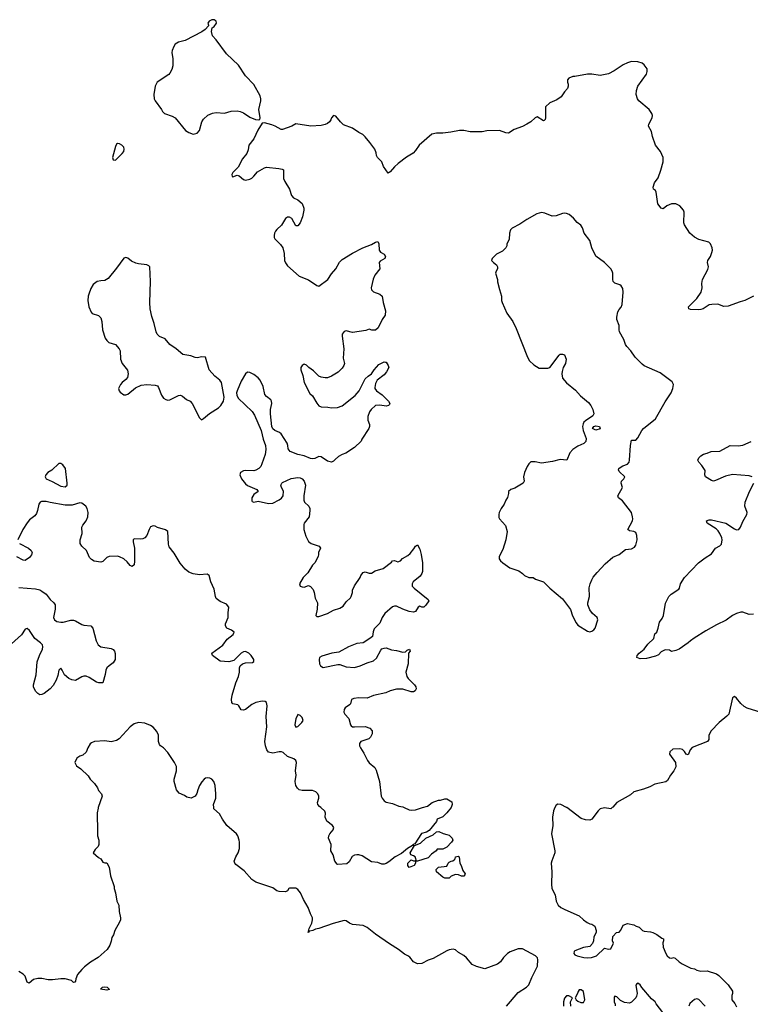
# Model space of a CAD drawing. Header units: inches. Extents: x 2323201 to 2563958, y 895391 to 1023096.
# Tile 99 of 196: x 2452038 to 2459001, y 998127 to 1007504. Entities that reach past the tile are written whole.
import ezdxf

# ---------------------------------------------------------------- set-up
doc = ezdxf.new("R2010")
doc.units = ezdxf.units.IN
doc.header["$MEASUREMENT"] = 0
doc.layers.add('C4050', color=7, linetype='Continuous')
doc.layers.add('C4959', color=7, linetype='Continuous')

msp = doc.modelspace()

# ---------------------------------------------------------------- linework, layer by layer
at = {"layer": 'C4050', "color": 5}
for points, elevation in [([(2453890, 1007503.7), (2453870, 1007502.7), (2453844.7, 1007490), (2453831.3, 1007470), (2453838, 1007450), (2453836, 1007444), (2453804, 1007410), (2453772.7, 1007387.3), (2453613.7, 1007306.3), (2453550, 1007288.7), (2453519, 1007270), (2453505.4, 1007250), (2453490.2, 1007209.8), (2453489.3, 1007190), (2453499, 1007130), (2453496.2, 1007063.8), (2453489.2, 1007030), (2453470, 1006994.7), (2453457.8, 1006982.2), (2453348, 1006910), (2453330.6, 1006870), (2453317.3, 1006790), (2453320.7, 1006750), (2453330.6, 1006730), (2453390.7, 1006650), (2453398.8, 1006630), (2453418.8, 1006610), (2453490, 1006586.4), (2453520.7, 1006570), (2453619.1, 1006450), (2453650, 1006428), (2453690, 1006412.4), (2453730, 1006424.4), (2453750.8, 1006449.2), (2453775.4, 1006530), (2453790, 1006556.1), (2453830, 1006594.6), (2453874.9, 1006614.9), (2453910, 1006620.4), (2453990, 1006614.4), (2454052.3, 1006632.3), (2454110, 1006635.3), (2454138, 1006630), (2454170, 1006617.1), (2454230, 1006574.9), (2454286.8, 1006553.2), (2454318, 1006550), (2454326, 1006554), (2454329.5, 1006570), (2454316.5, 1006650), (2454335.4, 1006730), (2454336.2, 1006750), (2454330, 1006777.6), (2454270, 1006888), (2454188.5, 1006968.5), (2454122.7, 1007070), (2454010, 1007177), (2453911.8, 1007311.8), (2453876.2, 1007350), (2453864.5, 1007390), (2453872.9, 1007427.1), (2453890, 1007438.8), (2453913.3, 1007470), (2453911, 1007491)], 120), ([(2452970, 1006326), (2452960.9, 1006319.1), (2452950, 1006295.3), (2452922, 1006190), (2452930, 1006168.2), (2452950, 1006166.7), (2453015.8, 1006230), (2453029.6, 1006250), (2453035.1, 1006270), (2453031.6, 1006290), (2453012.3, 1006310), (2452990, 1006322)], 120), ([(2457010, 1005669), (2456965.2, 1005654.8), (2456870, 1005601.2), (2456804.5, 1005555.5), (2456730, 1005518), (2456716.9, 1005503.1), (2456704.7, 1005470), (2456702, 1005410), (2456682, 1005370), (2456682, 1005350), (2456672, 1005330), (2456639.8, 1005300.2), (2456582, 1005270), (2456542, 1005230), (2456534, 1005210), (2456552, 1005190), (2456582, 1005170), (2456592, 1005150), (2456591.3, 1005130), (2456578, 1005110), (2456572, 1005090), (2456590.9, 1005030.9), (2456591.6, 1005008.4), (2456610, 1004934), (2456631, 1004870), (2456631, 1004830), (2456636, 1004810), (2456681, 1004710), (2456738.8, 1004630), (2456770, 1004562), (2456876, 1004290), (2456895.3, 1004255.3), (2456936.9, 1004216.9), (2456990, 1004184.7), (2457070, 1004184.7), (2457090, 1004192), (2457178, 1004310), (2457190, 1004318), (2457210, 1004318), (2457230.8, 1004310.8), (2457246.8, 1004270), (2457238.8, 1004230), (2457216, 1004190), (2457206.4, 1004153.6), (2457204, 1004130), (2457211, 1004090), (2457250, 1004046), (2457335.9, 1003975.9), (2457382.5, 1003922.5), (2457458.5, 1003858.5), (2457481, 1003830), (2457501, 1003790), (2457510.8, 1003750), (2457501, 1003730), (2457430, 1003683.7), (2457414, 1003670), (2457406.4, 1003653.6), (2457403.1, 1003630), (2457407.9, 1003590), (2457436.2, 1003516.2), (2457433.7, 1003486.3), (2457413.8, 1003466.2), (2457356.7, 1003443.3), (2457310, 1003409.3), (2457282, 1003378), (2457250.7, 1003309.3), (2457190, 1003314), (2457116.4, 1003296.4), (2457010, 1003281.2), (2456950, 1003294), (2456910, 1003294), (2456890, 1003275.3), (2456872.8, 1003247.2), (2456847.3, 1003190), (2456840.7, 1003150), (2456846, 1003110), (2456836, 1003090), (2456756.4, 1003043.6), (2456718, 1003030), (2456696, 1003010), (2456696, 1002990), (2456686.4, 1002953.6), (2456670, 1002928), (2456654.8, 1002890), (2456627.3, 1002850), (2456607.3, 1002810), (2456602.8, 1002790), (2456604, 1002764), (2456611, 1002750), (2456668, 1002688), (2456684.9, 1002630), (2456670.6, 1002550), (2456641.1, 1002458.9), (2456606.8, 1002390), (2456607.3, 1002370), (2456621, 1002350), (2456642.8, 1002330), (2456710, 1002282.8), (2456794.4, 1002254.4), (2456830.9, 1002230.9), (2456850, 1002212), (2456890, 1002192), (2456930, 1002191), (2456954.4, 1002174.4), (2457031.3, 1002150), (2457090, 1002091), (2457211, 1001990), (2457287.5, 1001887.5), (2457305.8, 1001825.8), (2457339.9, 1001759.9), (2457357.5, 1001737.5), (2457450, 1001679.3), (2457470, 1001674.9), (2457490, 1001679.1), (2457510, 1001693.4), (2457522.9, 1001710), (2457547, 1001790), (2457541.2, 1001810), (2457497.2, 1001850), (2457470, 1001884), (2457452.3, 1001930), (2457452.3, 1001950), (2457467.3, 1002010), (2457466.2, 1002093.8), (2457474, 1002130), (2457489.5, 1002170), (2457504.4, 1002195.6), (2457541, 1002239), (2457618.9, 1002321.1), (2457690, 1002384), (2457749.4, 1002410.6), (2457810, 1002458.8), (2457870, 1002464), (2457898.4, 1002481.6), (2457910, 1002498), (2457921.6, 1002550), (2457918.7, 1002590), (2457910, 1002621.2), (2457891, 1002631), (2457850, 1002634.5), (2457834.5, 1002650), (2457878, 1002730), (2457881.7, 1002750), (2457879.1, 1002770), (2457867.1, 1002810), (2457782, 1002922), (2457744, 1002950), (2457737.2, 1002970), (2457783.7, 1003050), (2457769.2, 1003090), (2457773.2, 1003110), (2457795.3, 1003130), (2457804, 1003150), (2457750, 1003201.2), (2457744.1, 1003215.9), (2457749, 1003230), (2457760.5, 1003239.5), (2457785.7, 1003254.3), (2457830, 1003270.4), (2457845.4, 1003290), (2457850.8, 1003310), (2457858.3, 1003450), (2457870, 1003498), (2457910, 1003498.8), (2457930, 1003521), (2457965.6, 1003590), (2457982.9, 1003610), (2458097.5, 1003702.5), (2458190, 1003865.5), (2458247.3, 1003950), (2458262.9, 1003990), (2458269.6, 1004030), (2458255.8, 1004055.8), (2458141.5, 1004141.5), (2457990, 1004207.1), (2457970, 1004222.4), (2457902.4, 1004290), (2457863, 1004350), (2457825.1, 1004390), (2457812.8, 1004410), (2457796.6, 1004456.6), (2457755.1, 1004530), (2457749.6, 1004550), (2457751.8, 1004590), (2457730, 1004648.7), (2457727.3, 1004670), (2457737.5, 1004722.5), (2457750, 1004744.7), (2457770, 1004764.7), (2457779.3, 1004790), (2457789.6, 1004910), (2457784.4, 1004944.4), (2457770, 1004969.2), (2457758.6, 1004978.6), (2457710, 1004996), (2457693.2, 1005010), (2457689.6, 1005029.6), (2457691.5, 1005090), (2457685.6, 1005110), (2457671.8, 1005130), (2457610, 1005191.8), (2457530, 1005251.8), (2457489.8, 1005330), (2457470, 1005401.2), (2457417.6, 1005470), (2457401.2, 1005521.2), (2457386.3, 1005546.3), (2457350, 1005573.2), (2457314.2, 1005614.1), (2457273.2, 1005650), (2457250, 1005659.3), (2457230, 1005662.7), (2457210, 1005659.3), (2457150, 1005637.2), (2457113.6, 1005633.6), (2457042, 1005662)], 140), ([(2453050, 1005238.7), (2453030, 1005232), (2452961.8, 1005138.2), (2452881.4, 1005038.6), (2452850, 1005020.7), (2452810, 1005018), (2452776, 1005010), (2452739.6, 1004980.4), (2452717.5, 1004942.5), (2452696.9, 1004890), (2452690.3, 1004870), (2452686.3, 1004830), (2452696.1, 1004770), (2452719.5, 1004719.5), (2452730, 1004707), (2452790, 1004686.3), (2452810, 1004664.4), (2452820.2, 1004630), (2452828.7, 1004550), (2452851.6, 1004470), (2452867.3, 1004447.3), (2452888.2, 1004428.2), (2452950, 1004410.3), (2452987.2, 1004370), (2452995.6, 1004350), (2452997.3, 1004270), (2453014.9, 1004230), (2453065.1, 1004165.1), (2453071.3, 1004130), (2453064.4, 1004095.6), (2453050, 1004076.2), (2453014, 1004050), (2452997.3, 1004030), (2452978.8, 1003990), (2452986.8, 1003970), (2452996.8, 1003956.8), (2453030, 1003931), (2453050, 1003930.8), (2453070, 1003936.3), (2453143.1, 1003996.9), (2453195.8, 1004024.2), (2453250, 1004030.2), (2453330, 1004023.5), (2453350, 1004015.3), (2453361.7, 1004001.7), (2453390, 1003928.4), (2453410, 1003900.9), (2453430, 1003886), (2453450, 1003881.2), (2453470, 1003884.2), (2453550, 1003926), (2453570, 1003927.1), (2453590, 1003919.1), (2453627.7, 1003887.7), (2453663.1, 1003870), (2453680.2, 1003850), (2453750, 1003710.6), (2453770, 1003694.4), (2453790, 1003704.2), (2453847.4, 1003752.6), (2453933.4, 1003806.6), (2453955, 1003830), (2453979.8, 1003870), (2453988.1, 1003910), (2453961.1, 1004050), (2453946.2, 1004070), (2453897.7, 1004110), (2453844.2, 1004170), (2453808.4, 1004288.4), (2453773.6, 1004293.6), (2453730, 1004284.5), (2453710, 1004287.3), (2453670, 1004303.6), (2453594, 1004314), (2453530, 1004369.4), (2453469.3, 1004410), (2453424.5, 1004464.5), (2453370, 1004487.6), (2453348.7, 1004508.7), (2453338, 1004530), (2453319.6, 1004610), (2453296.6, 1004676.6), (2453282.2, 1004750), (2453278.2, 1004810), (2453283.5, 1005010), (2453279.6, 1005150), (2453270, 1005159.6), (2453248.7, 1005168.7), (2453170, 1005177.9), (2453144.8, 1005184.8), (2453104.9, 1005204.9), (2453070, 1005231.1)], 120), ([(2457530, 1003595.3), (2457498, 1003610), (2457508, 1003630), (2457530, 1003636), (2457562, 1003630), (2457570, 1003608.7)], 140), ([(2452410, 1003277.6), (2452345.1, 1003214.9), (2452307.7, 1003190), (2452287.7, 1003170), (2452280.7, 1003150), (2452291.3, 1003130), (2452347.3, 1003107.3), (2452430, 1003062), (2452470, 1003054.8), (2452489.4, 1003070.6), (2452491.2, 1003088.8), (2452473.2, 1003230), (2452450, 1003263.5), (2452430, 1003275.8)], 120), ([(2454690, 1000886), (2454670, 1000846), (2454662.8, 1000810), (2454661, 1000790), (2454670, 1000766), (2454690, 1000772), (2454728, 1000810), (2454738, 1000830), (2454730, 1000858), (2454710, 1000878)], 120)]:
    msp.add_lwpolyline(points, close=True, dxfattribs=dict(at, elevation=elevation))
for points, elevation in [([(2459030, 1004869.3), (2458950, 1004829.4), (2458902.8, 1004817.2), (2458790, 1004776), (2458750, 1004773.2), (2458690, 1004794), (2458632.9, 1004792.9), (2458610, 1004789.3), (2458550.4, 1004749.6), (2458530, 1004743.7), (2458510, 1004740.9), (2458430, 1004744.5), (2458415.3, 1004750), (2458413.2, 1004770), (2458491.6, 1004848.4), (2458532.7, 1004910), (2458542.7, 1004950), (2458539, 1004990), (2458545.2, 1005030), (2458594.8, 1005125.2), (2458601.2, 1005150), (2458593.2, 1005190), (2458597.2, 1005210), (2458621.2, 1005250), (2458634.8, 1005285.2), (2458639.5, 1005310), (2458637, 1005330), (2458622, 1005370), (2458606.3, 1005386.3), (2458510, 1005411.5), (2458470, 1005431.9), (2458424.7, 1005470), (2458372, 1005550), (2458367.8, 1005570), (2458369.7, 1005669.7), (2458365.1, 1005690), (2458330, 1005729.7), (2458290, 1005750.8), (2458250.2, 1005749.8), (2458206.8, 1005730), (2458170, 1005702), (2458150, 1005708), (2458120.9, 1005750), (2458102, 1005862), (2458096, 1005876), (2458078, 1005890), (2458075.3, 1005910), (2458089, 1005950), (2458121.2, 1005998.8), (2458149.2, 1006070), (2458169, 1006150), (2458169, 1006190), (2458145.2, 1006250), (2458098, 1006310), (2458069.3, 1006390), (2458058.6, 1006438.6), (2458029.2, 1006490), (2458033.2, 1006510), (2458066, 1006570), (2458069.3, 1006590), (2458062.7, 1006610), (2458037.2, 1006650), (2457939, 1006730), (2457925.2, 1006750), (2457914, 1006790), (2457917.2, 1006830), (2457929.2, 1006870), (2458010, 1006984.7), (2458019, 1007010), (2458016.5, 1007036.5), (2457990, 1007075.3), (2457969.1, 1007089.1), (2457930, 1007102), (2457870, 1007104), (2457830, 1007094), (2457790, 1007074), (2457703.5, 1007016.5), (2457650, 1006989.4), (2457570, 1006973.2), (2457490, 1006984), (2457450, 1006984), (2457330, 1006962), (2457310, 1006962), (2457270, 1006948), (2457258, 1006930), (2457258, 1006910), (2457264.7, 1006890), (2457264.7, 1006870), (2457258, 1006850), (2457230, 1006818), (2457198, 1006770), (2457158, 1006742), (2457090, 1006712.3), (2457050, 1006674), (2457050.5, 1006570), (2457046.8, 1006553.2), (2457037.3, 1006542.7), (2457030, 1006541.2), (2456970, 1006579), (2456950.7, 1006569.3), (2456910.4, 1006529.6), (2456872.3, 1006507.7), (2456830, 1006486.6), (2456750, 1006458), (2456696.3, 1006423.7), (2456670, 1006426.6), (2456610, 1006449.2), (2456490, 1006446.6), (2456444.5, 1006435.5), (2456330, 1006435.1), (2456270, 1006449.4), (2456230, 1006449.5), (2456148.3, 1006431.7), (2456070, 1006422.9), (2456010, 1006422.7), (2455966, 1006414), (2455844.7, 1006310), (2455810, 1006258), (2455786.4, 1006233.6), (2455724.5, 1006195.5), (2455644.5, 1006135.5), (2455610, 1006104), (2455570, 1006055.3), (2455550, 1006042), (2455504.7, 1006104.7), (2455488, 1006150), (2455448.7, 1006190), (2455438, 1006210), (2455434.6, 1006234.6), (2455422, 1006270), (2455375.5, 1006335.5), (2455330, 1006388.7), (2455308.7, 1006410), (2455269.6, 1006429.6), (2455210, 1006472), (2455123.5, 1006503.5), (2455094.5, 1006530), (2455050, 1006586), (2455028.5, 1006591.5), (2455010.4, 1006569.6), (2455004.2, 1006550), (2454990.2, 1006529.8), (2454970, 1006514), (2454950, 1006505.4), (2454910, 1006497.2), (2454811, 1006491), (2454670, 1006511.5), (2454630, 1006489.2), (2454542, 1006458), (2454530, 1006457.2), (2454474, 1006490), (2454442.3, 1006502.3), (2454370, 1006520.5), (2454350, 1006517.2), (2454307.1, 1006452.9), (2454269.3, 1006370), (2454220.3, 1006310), (2454216.4, 1006263.6), (2454201.7, 1006230), (2454161.6, 1006178.4), (2454121.1, 1006098.9), (2454068.9, 1006050), (2454060.4, 1006030), (2454062, 1006010), (2454070, 1006008.4), (2454110, 1006023.1), (2454130, 1006015.8), (2454170, 1005980.3), (2454190, 1005974.3), (2454230, 1005984.2), (2454250, 1005996), (2454270, 1006012), (2454305.6, 1006054.4), (2454370, 1006091.8), (2454390, 1006098.7), (2454508.1, 1006088.1), (2454540.7, 1006080.7), (2454553, 1006073), (2454552.7, 1005990), (2454563.8, 1005963.8), (2454610.6, 1005890), (2454628.5, 1005828.5), (2454646.7, 1005806.7), (2454690, 1005787.7), (2454730, 1005754.8), (2454746.8, 1005710), (2454746.8, 1005690), (2454733.7, 1005626.3), (2454710.8, 1005570), (2454690, 1005542), (2454670, 1005542), (2454631.8, 1005611.8), (2454610, 1005623.7), (2454590, 1005624.5), (2454570, 1005611.8), (2454534.5, 1005545.5), (2454490, 1005506.9), (2454475.3, 1005490), (2454465.6, 1005470), (2454461.8, 1005450), (2454463.5, 1005430), (2454470, 1005415.8), (2454524.3, 1005364.3), (2454545.2, 1005330), (2454557, 1005277), (2454562.5, 1005210), (2454570, 1005188.7), (2454590, 1005159.6), (2454702.5, 1005062.5), (2454790, 1005025.5), (2454870, 1004971), (2454890, 1004964.7), (2454976, 1005030), (2455010, 1005082.8), (2455049.3, 1005130), (2455084.8, 1005195.2), (2455110, 1005218.8), (2455210, 1005281), (2455308, 1005330), (2455390, 1005362.8), (2455430, 1005386), (2455451.3, 1005390), (2455461, 1005370), (2455464.7, 1005310), (2455478, 1005290), (2455511.3, 1005270), (2455524.7, 1005250), (2455518, 1005230), (2455474.8, 1005205.2), (2455464.7, 1005190), (2455471, 1005130), (2455422.8, 1005070), (2455407.9, 1005032.1), (2455387.3, 1004950), (2455391.3, 1004930), (2455410, 1004911.3), (2455470.9, 1004890.9), (2455492, 1004870), (2455501, 1004810), (2455522.8, 1004730), (2455520.7, 1004690), (2455491.3, 1004650), (2455454, 1004570), (2455430, 1004546), (2455392.7, 1004547.3), (2455370, 1004558), (2455336.9, 1004543.1), (2455210, 1004524), (2455150, 1004542), (2455130, 1004535.3), (2455111.3, 1004510), (2455111, 1004489), (2455126.7, 1004370), (2455121.1, 1004281.1), (2455133, 1004230), (2455127.7, 1004210), (2455110, 1004185.2), (2455071.8, 1004148.2), (2455010.3, 1004109.7), (2454970, 1004094), (2454950, 1004091.8), (2454910, 1004098.4), (2454888.3, 1004108.3), (2454839.1, 1004159.1), (2454792.5, 1004192.5), (2454770, 1004214.5), (2454750, 1004222), (2454730, 1004209.3), (2454718.4, 1004190), (2454715.8, 1004170), (2454735.5, 1004115.5), (2454750, 1004047.3), (2454804.1, 1003944.1), (2454830, 1003921), (2454870, 1003851), (2454890, 1003826.8), (2454910, 1003816), (2454974.4, 1003814.4), (2455010, 1003806), (2455066, 1003810), (2455112.5, 1003827.5), (2455236.5, 1003923.5), (2455274, 1003970), (2455330, 1004082), (2455358, 1004110), (2455390, 1004132), (2455415.3, 1004170), (2455460.2, 1004219.8), (2455510, 1004244.7), (2455523.6, 1004243.6), (2455530, 1004242), (2455550, 1004212), (2455556, 1004190), (2455534.8, 1004150), (2455510, 1004122), (2455446, 1004070), (2455430, 1004038), (2455422.5, 1004002.5), (2455424, 1003990), (2455438.8, 1003970), (2455491, 1003930), (2455551.3, 1003870), (2455564.7, 1003850), (2455562, 1003838), (2455554, 1003830), (2455530, 1003824), (2455470, 1003834), (2455430, 1003829), (2455386, 1003790), (2455370.6, 1003769.4), (2455355.3, 1003724.7), (2455356, 1003690), (2455371.3, 1003650), (2455371.3, 1003630), (2455364.7, 1003610), (2455298, 1003510), (2455291.3, 1003490), (2455230, 1003428.7), (2455145.4, 1003374.6), (2455110, 1003362), (2455076.9, 1003343.1), (2455043.5, 1003316.5), (2455030, 1003298), (2455010, 1003288.7), (2454970, 1003299), (2454910, 1003341.2), (2454890, 1003344), (2454850, 1003325.2), (2454830, 1003321.2), (2454810, 1003325.2), (2454750, 1003349.2), (2454690, 1003362.7), (2454615.3, 1003390), (2454596.5, 1003416.5), (2454593.2, 1003450), (2454586, 1003470), (2454530, 1003561.2), (2454513.1, 1003573.1), (2454469.2, 1003590), (2454450, 1003606), (2454441.6, 1003630), (2454427.8, 1003750), (2454428.3, 1003791.7), (2454440.7, 1003850), (2454436.9, 1003870), (2454430, 1003882.7), (2454390, 1003914.5), (2454373.7, 1003933.7), (2454359.7, 1004010), (2454329.7, 1004070), (2454310, 1004093), (2454270, 1004125.1), (2454230, 1004145.1), (2454210, 1004147.3), (2454188.4, 1004131.6), (2454150, 1004060.7), (2454109.2, 1003970), (2454105.2, 1003950), (2454107.5, 1003927.5), (2454120.7, 1003900.7), (2454252.5, 1003772.5), (2454276.8, 1003736.8), (2454340.5, 1003590), (2454359.4, 1003510), (2454381.7, 1003450), (2454383.7, 1003410), (2454377.9, 1003362.1), (2454347, 1003273), (2454335.3, 1003250), (2454318, 1003230), (2454290, 1003212.2), (2454270, 1003206.6), (2454190, 1003209.8), (2454170, 1003206.2), (2454142.3, 1003190), (2454134.7, 1003170), (2454152.2, 1003130), (2454190, 1003084.2), (2454210, 1003069.2), (2454298, 1003030), (2454310, 1003012), (2454270, 1002982.9), (2454251.7, 1002950), (2454250, 1002921), (2454254.4, 1002914.4), (2454270, 1002910.3), (2454310, 1002918.4), (2454410, 1002896.8), (2454450, 1002898.4), (2454510, 1002930.2), (2454532.8, 1002947.2), (2454549, 1002970), (2454552.6, 1003012.6), (2454533.3, 1003050), (2454528, 1003070), (2454536.2, 1003090), (2454543.8, 1003096.2), (2454625.6, 1003134.4), (2454690, 1003144), (2454710, 1003142.3), (2454730, 1003131.7), (2454750, 1003107.7), (2454760.2, 1003070), (2454746, 1002970), (2454746.6, 1002926.6), (2454752, 1002910), (2454792.4, 1002870), (2454802.4, 1002850), (2454803.7, 1002830), (2454796.4, 1002770), (2454750.4, 1002710), (2454744.8, 1002695.2), (2454744.4, 1002650), (2454764.1, 1002584.1), (2454790, 1002536), (2454816.3, 1002516.3), (2454890.5, 1002490.5), (2454904.7, 1002470), (2454884.7, 1002430), (2454886, 1002410), (2454881, 1002390), (2454851, 1002330), (2454830, 1002308.7), (2454782.5, 1002237.5), (2454738.8, 1002190), (2454706, 1002130), (2454712, 1002110), (2454730, 1002102.8), (2454750, 1002098.8), (2454790, 1002114), (2454810, 1002106.8), (2454836.1, 1002076.1), (2454845.5, 1002050), (2454854, 1001994), (2454874.8, 1001950), (2454874, 1001890), (2454861, 1001830), (2454870, 1001821), (2454890, 1001818.8), (2454970, 1001848.2), (2455030, 1001879.1), (2455090, 1001899.1), (2455120.1, 1001919.9), (2455150, 1001961), (2455190, 1001998), (2455197.2, 1002010), (2455209, 1002050), (2455209.3, 1002070.7), (2455230, 1002112), (2455282, 1002190), (2455288.7, 1002210), (2455310, 1002238), (2455330, 1002244.7), (2455370, 1002231.3), (2455390, 1002232), (2455425.6, 1002254.4), (2455503.2, 1002276.8), (2455582, 1002338), (2455590, 1002351.3), (2455610, 1002352), (2455641, 1002341), (2455668, 1002350), (2455686.3, 1002373.7), (2455737.7, 1002402.3), (2455760.1, 1002419.9), (2455795.6, 1002464.4), (2455810, 1002491), (2455830, 1002502), (2455850, 1002462), (2455863, 1002410), (2455876.4, 1002330), (2455876, 1002250), (2455871.3, 1002228.7), (2455854.5, 1002205.5), (2455788, 1002150), (2455778, 1002130), (2455779.1, 1002110), (2455797.3, 1002090), (2455930, 1001982), (2455938, 1001970), (2455910, 1001928.7), (2455890, 1001908.7), (2455870, 1001908), (2455850, 1001918), (2455834, 1001910), (2455811.1, 1001868.9), (2455790, 1001862), (2455750.8, 1001869.2), (2455690.8, 1001889.2), (2455630, 1001918), (2455610, 1001919.3), (2455590, 1001912.3), (2455518, 1001850), (2455491.3, 1001810), (2455470, 1001758), (2455416.9, 1001703.1), (2455406.4, 1001673.6), (2455401, 1001630), (2455376, 1001610), (2455311.3, 1001570), (2455250, 1001561.6), (2455170, 1001532.8), (2455078, 1001482), (2455011.3, 1001470), (2454918.4, 1001441.6), (2454896, 1001430), (2454890.7, 1001409.3), (2454896.3, 1001370), (2454904.9, 1001350), (2454930, 1001335.5), (2455070, 1001363.1), (2455090, 1001363.1), (2455150, 1001342.4), (2455230, 1001334.4), (2455284, 1001350), (2455350, 1001380.5), (2455410, 1001397.1), (2455437.2, 1001422.7), (2455480.1, 1001499.9), (2455490, 1001510.7), (2455510, 1001519.1), (2455530, 1001520.5), (2455582.3, 1001502.3), (2455630, 1001496.4), (2455690, 1001479.1), (2455716, 1001484), (2455730, 1001498), (2455754, 1001510), (2455758, 1001490), (2455744.7, 1001470), (2455739.1, 1001370), (2455717.3, 1001290), (2455727.3, 1001250), (2455738.8, 1001230), (2455801, 1001170), (2455814.8, 1001150), (2455816, 1001130), (2455806.4, 1001113.6), (2455790, 1001104), (2455770, 1001104), (2455690, 1001128), (2455630, 1001128.7), (2455570, 1001113.2), (2455527.5, 1001092.5), (2455410, 1001069.4), (2455350, 1001041.6), (2455270, 1001044.7), (2455221.3, 1001038.7), (2455201, 1001030), (2455190.5, 1000989.5), (2455182.5, 1000977.5), (2455141, 1000950), (2455130, 1000935.3), (2455126.8, 1000910), (2455138, 1000890), (2455176, 1000850), (2455190.8, 1000790), (2455198, 1000778), (2455210, 1000770.8), (2455230, 1000768.2), (2455330, 1000773.4), (2455375.9, 1000755.9), (2455398, 1000730), (2455396.9, 1000703.1), (2455382, 1000670), (2455366, 1000654), (2455290, 1000629), (2455277.3, 1000610), (2455277.3, 1000590), (2455284.9, 1000570), (2455318.7, 1000518.7), (2455354, 1000450), (2455370, 1000427.7), (2455422.5, 1000382.5), (2455435.2, 1000355.2), (2455468, 1000250), (2455484.2, 1000110), (2455492.2, 1000090), (2455510, 1000066), (2455530, 1000052.4), (2455590, 1000039.3), (2455650, 1000014.9), (2455690, 1000006.4), (2455703.3, 1000000)], 120), ([(2459019, 1003150), (2458990, 1003158.7), (2458830, 1003171.6), (2458764.1, 1003155.9), (2458670, 1003114), (2458650, 1003108.7), (2458630, 1003115.3), (2458575.3, 1003150), (2458568.7, 1003170), (2458569.2, 1003210), (2458537.6, 1003257.6), (2458508.7, 1003290), (2458502, 1003310), (2458508.7, 1003330), (2458528, 1003350), (2458553.6, 1003366.4), (2458590, 1003376), (2458627.3, 1003392.7), (2458710, 1003395.8), (2458810, 1003448.9), (2458885.4, 1003445.4), (2458930, 1003450.3), (2459010, 1003486.2)], 120), ([(2459030, 1001842.6), (2458990, 1001838), (2458930, 1001862), (2458910, 1001862), (2458870, 1001849.3), (2458831, 1001830), (2458770, 1001783.7), (2458678, 1001742), (2458576.5, 1001683.5), (2458466, 1001614), (2458431.3, 1001590), (2458410, 1001568.7), (2458322, 1001510), (2458290, 1001495.3), (2458250, 1001488), (2458230, 1001498), (2458190, 1001502), (2458150, 1001482.7), (2458124.4, 1001455.6), (2458097.6, 1001442.4), (2458010, 1001421.2), (2457950, 1001417.2), (2457918, 1001430), (2457924, 1001450), (2457941.2, 1001470), (2457989, 1001510), (2458024.1, 1001555.9), (2458082, 1001610), (2458090, 1001654), (2458108.7, 1001671.3), (2458124, 1001710), (2458135.3, 1001764.7), (2458159.3, 1001800.7), (2458172.3, 1001830), (2458192.5, 1001947.5), (2458225.6, 1002010), (2458247.2, 1002032.8), (2458320.1, 1002079.9), (2458327, 1002090), (2458336.2, 1002130), (2458372, 1002190), (2458508.3, 1002331.7), (2458570, 1002378.8), (2458630, 1002416), (2458669.4, 1002470), (2458710, 1002494.4), (2458725.6, 1002510), (2458732.9, 1002550), (2458729.8, 1002570), (2458711.2, 1002611.2), (2458695.4, 1002635.4), (2458674.8, 1002654.8), (2458589.2, 1002710), (2458584, 1002730), (2458610, 1002741.6), (2458630, 1002741.3), (2458768.9, 1002708.9), (2458850, 1002654), (2458870, 1002646.4), (2458890, 1002648), (2458908.7, 1002671.3), (2458930, 1002724.9), (2458967.8, 1002790), (2458969.6, 1002810), (2458949.3, 1002870), (2458952.7, 1002910), (2458994, 1003010), (2459034.5, 1003090)], 120), ([(2454906.3, 1000000), (2454894, 1000010), (2454879, 1000030), (2454877.2, 1000050), (2454889.4, 1000090), (2454889.4, 1000110), (2454878, 1000130), (2454859, 1000150), (2454830, 1000162), (2454730, 1000161.6), (2454701.2, 1000170), (2454685.6, 1000185.6), (2454671, 1000211), (2454663, 1000250), (2454672.7, 1000310), (2454665.2, 1000350), (2454675.3, 1000430), (2454668.7, 1000450), (2454650, 1000464), (2454590, 1000486), (2454550, 1000525.2), (2454532.5, 1000532.5), (2454510, 1000532.7), (2454450, 1000517.2), (2454410, 1000529.2), (2454394, 1000550), (2454379, 1000590), (2454373.2, 1000630), (2454392, 1000770), (2454387.2, 1000867.2), (2454396.2, 1000970), (2454390, 1001002), (2454378, 1001010), (2454350, 1001014), (2454290, 1001000.9), (2454250, 1000982.7), (2454190, 1000934), (2454170, 1000928.7), (2454148, 1000930), (2454128, 1000970), (2454118, 1000978), (2454068.4, 1000988.4), (2454060.4, 1001000.4), (2454058, 1001030), (2454062, 1001070), (2454099, 1001190), (2454124, 1001250), (2454134, 1001290), (2454134, 1001330), (2454139, 1001350), (2454162, 1001370), (2454190, 1001379.1), (2454256.6, 1001383.4), (2454269.1, 1001390.9), (2454269.3, 1001410), (2454242.4, 1001450), (2454222.4, 1001470), (2454190, 1001485.4), (2454170, 1001482.6), (2454150, 1001471.1), (2454078.3, 1001401.7), (2454030, 1001387), (2453950, 1001395.1), (2453874, 1001450), (2453869.3, 1001470), (2453973.2, 1001546.8), (2454015.9, 1001604.1), (2454071.2, 1001650), (2454080.7, 1001670), (2454057.2, 1001690), (2454012, 1001710), (2453998.9, 1001730), (2453998.3, 1001750), (2454026, 1001810), (2454023.9, 1001856.1), (2454029.6, 1001910), (2454010, 1001937.6), (2453950, 1001963.5), (2453911.8, 1001991.8), (2453903.5, 1002010), (2453890, 1002079.3), (2453859.8, 1002150), (2453843.5, 1002210), (2453823.7, 1002223.7), (2453750, 1002216.5), (2453690, 1002226), (2453650, 1002243.7), (2453614.5, 1002270), (2453567.1, 1002327.1), (2453510, 1002422), (2453462.9, 1002482.9), (2453455.8, 1002510), (2453449.3, 1002629.3), (2453426, 1002646), (2453350, 1002669.2), (2453330, 1002681.2), (2453310, 1002684), (2453285.8, 1002674.2), (2453270.5, 1002649.5), (2453250.4, 1002590), (2453230, 1002569.6), (2453210, 1002560.5), (2453190, 1002558), (2453130, 1002560.9), (2453119.1, 1002550), (2453118.7, 1002530), (2453133.6, 1002470), (2453132.8, 1002347.2), (2453128.3, 1002311.7), (2453110, 1002295.1), (2453090, 1002307.3), (2453062.2, 1002342.2), (2453030, 1002369.1), (2452990, 1002389.1), (2452970, 1002393.7), (2452890, 1002391.2), (2452870, 1002380.5), (2452830, 1002344.2), (2452810, 1002337.4), (2452746.9, 1002346.9), (2452721.5, 1002361.5), (2452702, 1002382), (2452674.3, 1002450), (2452629.7, 1002490), (2452615.5, 1002515.5), (2452615.8, 1002550), (2452632.6, 1002610), (2452631.5, 1002670), (2452639.6, 1002690), (2452673, 1002730), (2452687.8, 1002770), (2452689.6, 1002810), (2452679.6, 1002850), (2452669.4, 1002870), (2452630, 1002898.4), (2452610, 1002902.7), (2452538, 1002882), (2452470, 1002880.9), (2452330, 1002905.6), (2452290, 1002916.9), (2452245.5, 1002914.5), (2452232.4, 1002907.6), (2452220.5, 1002890), (2452208.8, 1002830), (2452198, 1002802), (2452181.3, 1002778.7), (2452130, 1002739.6), (2452110, 1002713.6), (2452066.7, 1002650), (2452019, 1002550)], 120), ([(2452036.8, 1002516.8), (2452123, 1002470), (2452148.2, 1002450), (2452157.6, 1002430), (2452150, 1002407), (2452130, 1002383.6), (2452090, 1002354.5), (2452070, 1002356.2), (2452010, 1002389.8)], 120), ([(2452030, 1002095.5), (2452190, 1002082.7), (2452230, 1002072.9), (2452250, 1002062.7), (2452291.5, 1002031.5), (2452330, 1001982.8), (2452364.6, 1001950), (2452374.9, 1001930), (2452376.1, 1001890), (2452360.3, 1001810), (2452370, 1001787), (2452393.4, 1001773.4), (2452430, 1001765.2), (2452453, 1001767), (2452526.1, 1001786.1), (2452550, 1001784.9), (2452570, 1001779.5), (2452630, 1001743.1), (2452650, 1001736.9), (2452714.8, 1001730), (2452734.4, 1001710), (2452767.2, 1001590), (2452787, 1001550), (2452811.3, 1001531.3), (2452910, 1001514), (2452930, 1001506), (2452942.8, 1001490), (2452948.1, 1001468.1), (2452946.4, 1001410), (2452930, 1001378), (2452890, 1001351.6), (2452867, 1001330), (2452858, 1001310), (2452851.6, 1001268.5), (2452830, 1001188.7), (2452791.1, 1001188.9), (2452770, 1001196), (2452700, 1001240), (2452670, 1001251), (2452650, 1001252.1), (2452630, 1001246), (2452570, 1001211.6), (2452536.1, 1001216.1), (2452505.2, 1001230), (2452463.6, 1001263.6), (2452444, 1001310), (2452430, 1001328.7), (2452411.3, 1001310), (2452402, 1001258), (2452385.8, 1001214.2), (2452355.8, 1001164.2), (2452327.9, 1001132.1), (2452270, 1001087.3), (2452250, 1001077), (2452230, 1001075.1), (2452210, 1001086), (2452190, 1001109.2), (2452169.6, 1001150), (2452169.6, 1001170), (2452194.2, 1001265.8), (2452205.3, 1001390), (2452226.3, 1001450), (2452254.5, 1001510), (2452258.7, 1001530), (2452256, 1001550), (2452237.8, 1001570), (2452183.4, 1001610), (2452130, 1001686.3), (2452110, 1001707.3), (2452090, 1001699.5), (2452055.1, 1001644.9), (2451959.8, 1001560.2)], 120), ([(2459104.7, 1000904.7), (2458970, 1000948.7), (2458943.2, 1000963.2), (2458911.9, 1000991.9), (2458870, 1001042), (2458850, 1001058), (2458830, 1001046), (2458796, 1000890), (2458778, 1000870), (2458704.7, 1000810), (2458626.8, 1000730), (2458606.8, 1000690), (2458604.7, 1000650), (2458591.3, 1000630), (2458445.8, 1000574.2), (2458428.1, 1000551.9), (2458410, 1000504), (2458390, 1000508.7), (2458374, 1000534), (2458353, 1000553), (2458330, 1000559.5), (2458263.6, 1000556.4), (2458234, 1000530), (2458232, 1000510), (2458286.8, 1000430), (2458290.8, 1000390), (2458271, 1000350), (2458238.8, 1000310), (2458210, 1000258), (2458194.8, 1000245.2), (2458090, 1000222), (2458042, 1000198), (2457983.5, 1000176.5), (2457890.5, 1000149.5), (2457857.4, 1000122.6), (2457730, 1000049.3), (2457690, 1000004), (2457684.6, 1000000)], 140), ([(2453887.8, 1000000), (2453885.2, 1000030), (2453906, 1000090), (2453907, 1000130), (2453900.9, 1000210), (2453889, 1000250), (2453869.5, 1000269.5), (2453850, 1000279.3), (2453830, 1000282.7), (2453810, 1000279.3), (2453796, 1000270), (2453773.2, 1000246.8), (2453750.8, 1000210), (2453734.8, 1000170), (2453726.4, 1000133.6), (2453710.9, 1000109.1), (2453671.1, 1000088.9), (2453630, 1000099), (2453610, 1000114), (2453559.3, 1000139.3), (2453533.2, 1000170), (2453509.2, 1000250), (2453509.1, 1000270.9), (2453532.3, 1000350), (2453531.5, 1000391.5), (2453512.3, 1000430), (2453450, 1000525.2), (2453410, 1000569.2), (2453379, 1000590), (2453370, 1000602), (2453360.9, 1000630), (2453359.3, 1000690), (2453344.8, 1000724.8), (2453310, 1000765.2), (2453283.3, 1000783.3), (2453230, 1000805.1), (2453171.7, 1000811.7), (2453130, 1000797), (2453090, 1000769.4), (2452985.5, 1000654.5), (2452960.7, 1000639.3), (2452910, 1000628), (2452850, 1000635.1), (2452750.9, 1000629.1), (2452721.4, 1000618.6), (2452710, 1000608.7), (2452686.8, 1000570), (2452670.7, 1000529.3), (2452639.8, 1000500.2), (2452610, 1000488.7), (2452582, 1000470), (2452562, 1000430), (2452579.6, 1000399.6), (2452622, 1000370), (2452690, 1000302), (2452710, 1000272), (2452751.3, 1000230), (2452778, 1000190), (2452790, 1000162), (2452818, 1000130), (2452824.7, 1000110), (2452786, 1000000)], 140), ([(2455875.3, 1000000), (2455925.1, 1000014.9), (2455970, 1000047.3), (2456030, 1000070.8), (2456049, 1000071), (2456090, 1000084.7), (2456110, 1000084.7), (2456155.9, 1000055.9), (2456160.7, 1000030), (2456150, 1000001.2), (2456149.1, 1000000)], 120), ([(2457252.1, 1000000), (2457250, 1000001.6), (2457195.3, 1000030), (2457167.7, 1000032.3), (2457150, 1000022), (2457139.4, 1000000)], 140)]:
    msp.add_lwpolyline(points, dxfattribs=dict(at, elevation=elevation))
at = {"layer": 'C4959', "color": 5}
for points, elevation in [([(2452786, 1000000), (2452784.5, 999995.5), (2452776, 999950), (2452778.8, 999770), (2452781, 999730), (2452791, 999690), (2452790.9, 999649.1), (2452786, 999630), (2452758, 999602), (2452738, 999570), (2452790, 999524.7), (2452812, 999512), (2452830, 999482), (2452850, 999474), (2452870, 999474), (2452890, 999434), (2452904.7, 999350), (2452938, 999250), (2452938, 999230), (2452951.3, 999190), (2452964.7, 999110), (2452982, 999070), (2452984.7, 999010), (2452998, 998950), (2452998, 998930), (2452990.7, 998909.3), (2452944.7, 998830), (2452931.3, 998790), (2452916, 998764), (2452910.9, 998729.1), (2452898, 998690), (2452871.3, 998650), (2452787.1, 998572.9), (2452713.2, 998526.8), (2452655.9, 998484.1), (2452630, 998459), (2452590.5, 998409.5), (2452574, 998370), (2452570, 998346), (2452562, 998338), (2452550, 998335.3), (2452532.3, 998352.3), (2452470, 998369), (2452430, 998369), (2452350, 998359), (2452310, 998361.2), (2452250, 998374), (2452210, 998373.2), (2452170, 998364), (2452128.7, 998328.7), (2452110, 998338), (2452090, 998395.3), (2452072.5, 998412.5), (2452030, 998439)], 140), ([(2456678, 998110), (2456790, 998238), (2456868, 998290), (2456888.9, 998311.1), (2456918, 998382), (2456974, 998490), (2456977.2, 998550), (2456972.3, 998570), (2456952.7, 998590), (2456830, 998656), (2456790, 998654.2), (2456713.7, 998626.3), (2456687.9, 998612.1), (2456650, 998574), (2456618.7, 998530), (2456590.9, 998509.1), (2456470, 998465.6), (2456390, 998487.6), (2456350, 998506), (2456296.9, 998570), (2456272.1, 998592.1), (2456219.8, 998619.8), (2456190, 998644.2), (2456170, 998651.2), (2456130, 998645.7), (2456110, 998637.7), (2455977.3, 998562.7), (2455930, 998546.6), (2455870, 998517), (2455830, 998512.3), (2455790, 998532.7), (2455755.6, 998575.6), (2455738, 998590), (2455705.9, 998605.9), (2455647.3, 998650), (2455562.2, 998702.2), (2455430, 998795.4), (2455350, 998858.3), (2455310, 998877.7), (2455210, 998886.6), (2455180.1, 998900.1), (2455150, 998920.9), (2455130, 998923.7), (2455024.7, 998895.3), (2454890, 998848.2), (2454858, 998842), (2454832, 998830), (2454802, 998822), (2454794, 998826), (2454794, 998814), (2454786, 998810), (2454795.3, 998850), (2454821.5, 998898.5), (2454829.5, 998930), (2454827, 998950), (2454808.4, 998988.4), (2454787.6, 999050), (2454744.2, 999124.2), (2454715.1, 999190), (2454690, 999221.2), (2454670, 999232), (2454610, 999232.7), (2454602, 999230), (2454590, 999208), (2454570, 999198), (2454510, 999202), (2454490, 999208.7), (2454450, 999235.3), (2454290, 999289), (2454250, 999315.3), (2454177.5, 999397.5), (2454098, 999458), (2454088.7, 999470), (2454082, 999490), (2454097.2, 999530), (2454121.2, 999570), (2454133.2, 999610), (2454134, 999670), (2454129.2, 999690), (2454117.2, 999730), (2454105.2, 999750), (2454012.7, 999830), (2453969.2, 999890), (2453941.5, 999941.5), (2453888.7, 999990), (2453887.8, 1000000)], 140), ([(2456149.1, 1000000), (2456110.2, 999949.8), (2456070, 999912.3), (2456018, 999890), (2456010, 999868.7), (2455939, 999781), (2455914, 999766), (2455866.7, 999753.3), (2455804.9, 999655.1), (2455787.3, 999650), (2455779.9, 999640.1), (2455734, 999610), (2455677.5, 999562.5), (2455615.5, 999530), (2455556.9, 999483.1), (2455530, 999467.3), (2455510, 999460.7), (2455490, 999462), (2455450, 999476.2), (2455390, 999483.7), (2455300.8, 999540.8), (2455270, 999549.6), (2455250.4, 999549.6), (2455230, 999546.6), (2455206.4, 999533.6), (2455177.3, 999482.7), (2455155.2, 999464.8), (2455070, 999459), (2455062.7, 999462.7), (2455041.2, 999490), (2455026.6, 999550), (2455002.7, 999590), (2455006, 999650), (2454981.2, 999710), (2454984, 999730), (2454993.2, 999750), (2455026, 999790), (2455033.2, 999810), (2455019, 999830), (2454964, 999870), (2454949.4, 999909.4), (2454952.7, 999947.3), (2454947, 999967), (2454906.3, 1000000)], 120), ([(2455703.3, 1000000), (2455750, 999977.6), (2455770, 999974.4), (2455810, 999980.5), (2455875.3, 1000000)], 120), ([(2457139.4, 1000000), (2457124.9, 999970), (2457115.8, 999910), (2457120.4, 999830), (2457106.7, 999750), (2457137.1, 999590), (2457136.4, 999570), (2457107.7, 999492.3), (2457103.7, 999470), (2457108.7, 999390), (2457104.9, 999270), (2457110.3, 999230.3), (2457140.5, 999170), (2457150.5, 999110), (2457170.5, 999070), (2457196.3, 999050), (2457234, 999030), (2457370, 998970.8), (2457410, 998931.3), (2457446.4, 998906.4), (2457470, 998892), (2457490.9, 998890.9), (2457518, 998870), (2457531.3, 998830), (2457531.3, 998810), (2457511, 998770), (2457506, 998730), (2457495.3, 998704.7), (2457470, 998679), (2457410, 998666.6), (2457330, 998637.6), (2457323.7, 998630), (2457320.4, 998610), (2457330, 998599.3), (2457352.1, 998587.9), (2457413.4, 998573.4), (2457450, 998568.5), (2457486.8, 998573.2), (2457534, 998590), (2457610, 998662), (2457650, 998652), (2457670, 998654), (2457698, 998710), (2457688, 998730), (2457690, 998774), (2457726, 998810), (2457750, 998814), (2457768.4, 998831.6), (2457790, 998882), (2457830, 998898), (2457890, 998884.7), (2457914, 998870), (2457942, 998862), (2457974, 998830), (2457990, 998822), (2458050, 998818), (2458071.1, 998811.1), (2458110, 998792), (2458156.9, 998756.9), (2458174, 998750), (2458174, 998730), (2458166.4, 998713.6), (2458170.8, 998670), (2458194.8, 998610), (2458208, 998588), (2458230, 998571), (2458253.2, 998566.8), (2458270, 998571.3), (2458285.4, 998565.4), (2458322, 998530), (2458350, 998511.3), (2458432.7, 998472.7), (2458470, 998466), (2458490, 998451), (2458530, 998444), (2458590, 998446), (2458678, 998418), (2458702, 998402), (2458790, 998311.3), (2458830.9, 998250.9), (2458832, 998230), (2458824.7, 998210), (2458826, 998170), (2458853.4, 998133.4), (2458870, 998102)], 140), ([(2457684.6, 1000000), (2457670.5, 999989.5), (2457610, 999998), (2457570.6, 999989.4), (2457550, 999969), (2457490.7, 999890), (2457470, 999881.6), (2457430, 999883.5), (2457390, 999896.9), (2457252.1, 1000000)], 140), ([(2458168, 998050), (2458102, 998130), (2458094, 998150), (2458058.9, 998178.9), (2457966.6, 998286.6), (2457950, 998313.2), (2457930, 998328.7), (2457918, 998322), (2457911.3, 998310), (2457922, 998230), (2457916.9, 998203.1), (2457911.1, 998188.9), (2457870, 998148), (2457850, 998138), (2457803.1, 998143.1), (2457763.1, 998163.1), (2457730, 998198), (2457710, 998206), (2457703.6, 998196.4), (2457704.7, 998150), (2457712.7, 998127.3), (2457712.7, 998112.7)], 140), ([(2457289, 998110), (2457288, 998150), (2457306, 998190), (2457270, 998208), (2457250, 998208), (2457230, 998186), (2457221, 998150), (2457221, 998110)], 140), ([(2458570, 998108), (2458510, 998174), (2458490, 998179), (2458470, 998174), (2458425.8, 998134.2), (2458414.8, 998110)], 140)]:
    msp.add_lwpolyline(points, dxfattribs=dict(at, elevation=elevation))
for points, elevation in [([(2455750, 999429.4), (2455738, 999450), (2455738, 999470), (2455770, 999502), (2455790, 999492), (2455807.3, 999492.7), (2455816.4, 999503.6), (2455808, 999530), (2455790, 999542), (2455766, 999550), (2455759, 999570), (2455802, 999638), (2455856.9, 999663.1), (2455909.6, 999710.4), (2455977.5, 999742.5), (2456010, 999770.7), (2456033.4, 999773.4), (2456074.4, 999754.4), (2456110, 999744.9), (2456130, 999736.3), (2456161, 999710), (2456164.9, 999690), (2456153.4, 999670), (2456110, 999623.2), (2456070, 999605.8), (2456016, 999604), (2456006.8, 999590), (2455961.8, 999558.2), (2455930, 999522.4), (2455828.7, 999488.7), (2455811.3, 999488.7), (2455811.3, 999471.3), (2455797.3, 999450)], 120), ([(2456250, 999348.7), (2456220.4, 999360.4), (2456190, 999362), (2456151.1, 999348.9), (2456130, 999328), (2456090, 999329), (2456070, 999339), (2456009.5, 999389.5), (2456007.6, 999410), (2456030, 999433.6), (2456110, 999442), (2456120.9, 999470), (2456130, 999479.1), (2456150.6, 999490.6), (2456167.2, 999492.8), (2456178, 999502), (2456187, 999513), (2456190, 999530.2), (2456216.3, 999536.3), (2456224.7, 999530), (2456231, 999470), (2456244.7, 999450), (2456261, 999401), (2456282, 999370), (2456279.6, 999360.4), (2456271.1, 999348.9)], 120), ([(2452870, 998262), (2452808, 998270), (2452826, 998290), (2452850, 998293.4), (2452872, 998290), (2452890, 998272), (2452890, 998268.7)], 140), ([(2457390, 998266), (2457370, 998264), (2457358.8, 998250), (2457354.8, 998230), (2457332, 998190), (2457342, 998170), (2457358, 998158), (2457384.9, 998144.9), (2457410, 998144), (2457422.9, 998170), (2457410, 998249)], 140)]:
    msp.add_lwpolyline(points, close=True, dxfattribs=dict(at, elevation=elevation))

doc.saveas('drawing.dxf')
